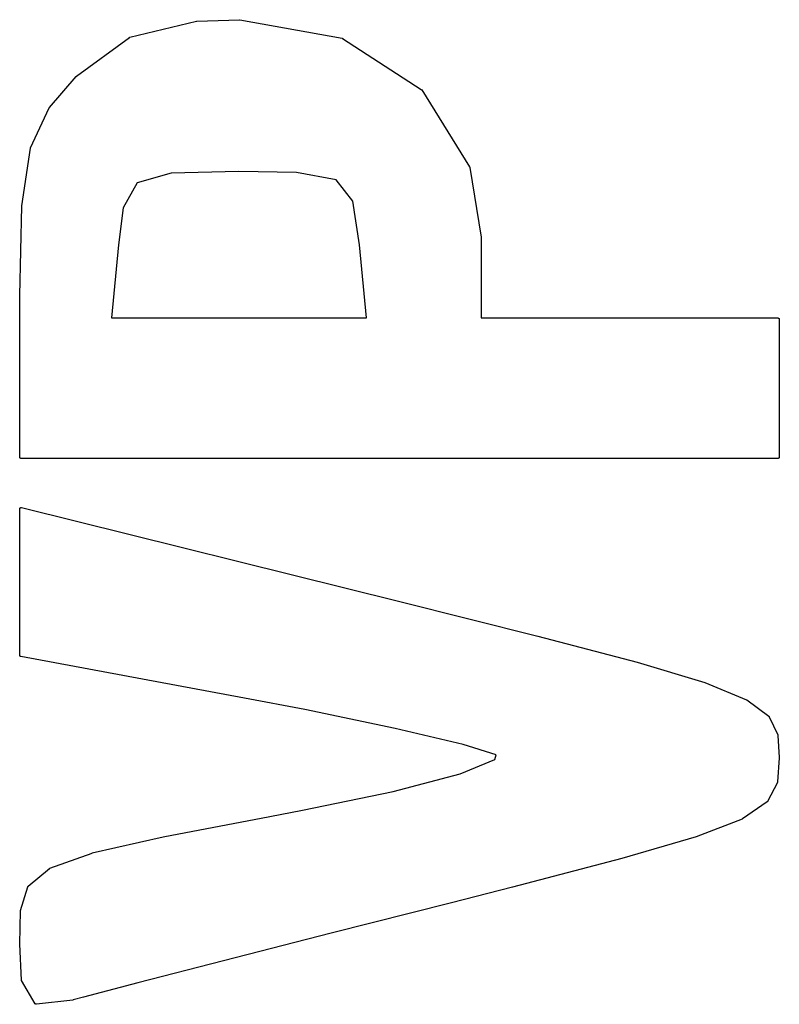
# Model space of a CAD drawing. Extents: x 3.09 to 8.99, y -6.18 to -2.41.
# Tile 17 of 119: x 3.1 to 3.21, y -3.63 to -3.49. Entities that reach past the tile are written whole.
import ezdxf

# ---------------------------------------------------------------- set-up
doc = ezdxf.new("R2010")
doc.units = 0
doc.header["$MEASUREMENT"] = 0
doc.layers.add('BLACK', color=7, linetype='CONTINUOUS')

msp = doc.modelspace()

# ---------------------------------------------------------------- linework, layer by layer
at = {"layer": 'BLACK', "linetype": 'CONTINUOUS'}
for p, q in [((3.11248, -3.49401), (3.12218, -3.4917)), ((3.12218, -3.4917), (3.12218, -3.4917)), ((3.12218, -3.4917), (3.1222, -3.4917)), ((3.1222, -3.4917), (3.12221, -3.4917)), ((3.12221, -3.4917), (3.12843, -3.49147)), ((3.12843, -3.49147), (3.12843, -3.49147)), ((3.12843, -3.49147), (3.12843, -3.49147)), ((3.12843, -3.49147), (3.12844, -3.49147)), ((3.12844, -3.49147), (3.12845, -3.49147)), ((3.12845, -3.49147), (3.12847, -3.49147)), ((3.12847, -3.49147), (3.12847, -3.49147)), ((3.12847, -3.49147), (3.12847, -3.49147)), ((3.12847, -3.49147), (3.14332, -3.49416)), ((3.10473, -3.49969), (3.11241, -3.49404)), ((3.11241, -3.49404), (3.11243, -3.49403)), ((3.11241, -3.49404), (3.11241, -3.49404)), ((3.11243, -3.49403), (3.11244, -3.49402)), ((3.11244, -3.49402), (3.11244, -3.49402)), ((3.11244, -3.49402), (3.11244, -3.49402)), ((3.11244, -3.49402), (3.11246, -3.49402)), ((3.11246, -3.49402), (3.11248, -3.49401)), ((3.11248, -3.49401), (3.11248, -3.49401)), ((3.11248, -3.49401), (3.11248, -3.49401)), ((3.11248, -3.49401), (3.11248, -3.49401)), ((3.14332, -3.49416), (3.14332, -3.49416)), ((3.14332, -3.49416), (3.14334, -3.49417)), ((3.14334, -3.49417), (3.14336, -3.49417)), ((3.14336, -3.49417), (3.14336, -3.49417)), ((3.14336, -3.49417), (3.14336, -3.49417)), ((3.14336, -3.49417), (3.14338, -3.49418)), ((3.14338, -3.49418), (3.14339, -3.49419)), ((3.14339, -3.49419), (3.14339, -3.49419)), ((3.14339, -3.49419), (3.14339, -3.49419)), ((3.14339, -3.49419), (3.14339, -3.49419)), ((3.14339, -3.49419), (3.15483, -3.50161)), ((3.10472, -3.4997), (3.10473, -3.49969)), ((3.10473, -3.49969), (3.10473, -3.49969)), ((3.10473, -3.49969), (3.10473, -3.49969)), ((3.1008, -3.50421), (3.1047, -3.49972)), ((3.1047, -3.49972), (3.10472, -3.4997)), ((3.1047, -3.49972), (3.1047, -3.49972)), ((3.1047, -3.49972), (3.1047, -3.49972)), ((3.1047, -3.49972), (3.1047, -3.49972)), ((3.15483, -3.50161), (3.15483, -3.50161)), ((3.15483, -3.50161), (3.15483, -3.50161)), ((3.15483, -3.50161), (3.15484, -3.50161)), ((3.15484, -3.50161), (3.15485, -3.50162)), ((3.15485, -3.50162), (3.15486, -3.50163)), ((3.15486, -3.50163), (3.15486, -3.50164)), ((3.15486, -3.50164), (3.15487, -3.50164)), ((3.15487, -3.50164), (3.15488, -3.50165)), ((3.15488, -3.50165), (3.15489, -3.50166)), ((3.15489, -3.50166), (3.15489, -3.50167)), ((3.15489, -3.50167), (3.15489, -3.50167)), ((3.15489, -3.50167), (3.16185, -3.51286)), ((3.09804, -3.51008), (3.10077, -3.50426)), ((3.10077, -3.50426), (3.10078, -3.50425)), ((3.10078, -3.50424), (3.10079, -3.50423)), ((3.10078, -3.50425), (3.10078, -3.50424)), ((3.10078, -3.50425), (3.10078, -3.50425)), ((3.10079, -3.50423), (3.1008, -3.50422)), ((3.1008, -3.50422), (3.1008, -3.50421)), ((3.1008, -3.50422), (3.1008, -3.50422)), ((3.09677, -3.51851), (3.09802, -3.51014)), ((3.09802, -3.51014), (3.09803, -3.51013)), ((3.09802, -3.51014), (3.09802, -3.51014)), ((3.09803, -3.5101), (3.09804, -3.51009)), ((3.09803, -3.51011), (3.09803, -3.5101)), ((3.09803, -3.51012), (3.09803, -3.51011)), ((3.09803, -3.51013), (3.09803, -3.51012)), ((3.09804, -3.51009), (3.09804, -3.51008)), ((3.11847, -3.51376), (3.11352, -3.51516)), ((3.12833, -3.51353), (3.11847, -3.51376)), ((3.13668, -3.51365), (3.12833, -3.51353)), ((3.14246, -3.51473), (3.13668, -3.51365)), ((3.16185, -3.51286), (3.16185, -3.51287)), ((3.16185, -3.51287), (3.16185, -3.51287)), ((3.16185, -3.51287), (3.16185, -3.51287)), ((3.16185, -3.51287), (3.16186, -3.51287)), ((3.16186, -3.51287), (3.16186, -3.51288)), ((3.16186, -3.51288), (3.16187, -3.5129)), ((3.16187, -3.5129), (3.16187, -3.5129)), ((3.16187, -3.5129), (3.16187, -3.5129)), ((3.16187, -3.5129), (3.16188, -3.51292)), ((3.16188, -3.51292), (3.16188, -3.51294)), ((3.16188, -3.51294), (3.16353, -3.52305)), ((3.11352, -3.51516), (3.11152, -3.5188)), ((3.14489, -3.51783), (3.14246, -3.51473)), ((3.14585, -3.52419), (3.14489, -3.51783)), ((3.09647, -3.53151), (3.09677, -3.51854)), ((3.09677, -3.51852), (3.09677, -3.51851)), ((3.09677, -3.51853), (3.09677, -3.51852)), ((3.09677, -3.51854), (3.09677, -3.51853)), ((3.11152, -3.5188), (3.11082, -3.52419)), ((3.16353, -3.52305), (3.16353, -3.52305)), ((3.16353, -3.52305), (3.16353, -3.52306)), ((3.16353, -3.52306), (3.16353, -3.52308)), ((3.16353, -3.52308), (3.16353, -3.5348)), ((3.11082, -3.52419), (3.10979, -3.5348)), ((3.14687, -3.5348), (3.14585, -3.52419)), ((3.09647, -3.555), (3.09647, -3.53151)), ((3.09647, -3.53151), (3.09647, -3.53151)), ((3.09647, -3.53151), (3.09647, -3.53151)), ((3.10979, -3.5348), (3.14687, -3.5348)), ((3.16353, -3.5348), (3.20667, -3.5348)), ((3.20667, -3.5348), (3.20669, -3.53481)), ((3.20669, -3.53481), (3.20671, -3.53481)), ((3.20671, -3.53481), (3.20671, -3.53481)), ((3.20671, -3.53481), (3.20671, -3.53481)), ((3.20671, -3.53481), (3.20673, -3.53481)), ((3.20673, -3.53481), (3.20674, -3.53482)), ((3.20674, -3.53482), (3.20674, -3.53482)), ((3.20674, -3.53482), (3.20674, -3.53482)), ((3.20674, -3.53482), (3.20676, -3.53483)), ((3.20676, -3.53483), (3.20678, -3.53484)), ((3.20678, -3.53484), (3.20678, -3.53484)), ((3.20678, -3.53484), (3.20678, -3.53484)), ((3.20678, -3.53484), (3.20679, -3.53485)), ((3.20679, -3.53485), (3.20681, -3.53486)), ((3.20681, -3.53486), (3.20681, -3.53486)), ((3.20681, -3.53486), (3.20681, -3.53486)), ((3.20681, -3.53486), (3.20682, -3.53488)), ((3.20682, -3.53488), (3.20683, -3.53489)), ((3.20683, -3.53489), (3.20683, -3.53489)), ((3.20683, -3.53489), (3.20683, -3.53489)), ((3.20683, -3.53489), (3.20684, -3.53491)), ((3.20684, -3.53491), (3.20685, -3.53492)), ((3.20685, -3.53492), (3.20685, -3.53493)), ((3.20685, -3.53493), (3.20685, -3.53493)), ((3.20685, -3.53493), (3.20685, -3.53494)), ((3.20685, -3.53494), (3.20686, -3.53496)), ((3.20686, -3.53496), (3.20686, -3.53496)), ((3.20686, -3.53496), (3.20686, -3.53496)), ((3.20686, -3.53496), (3.20686, -3.53498)), ((3.20686, -3.53498), (3.20686, -3.535)), ((3.20686, -3.535), (3.20686, -3.555)), ((3.09647, -3.55502), (3.09647, -3.555)), ((3.09647, -3.55504), (3.09647, -3.55502)), ((3.09648, -3.55505), (3.09647, -3.55504)), ((3.09647, -3.55504), (3.09647, -3.55504)), ((3.09647, -3.55504), (3.09647, -3.55504)), ((3.09648, -3.55507), (3.09648, -3.55505)), ((3.09649, -3.55509), (3.09648, -3.55507)), ((3.09648, -3.55507), (3.09648, -3.55507)), ((3.09648, -3.55507), (3.09648, -3.55507)), ((3.0965, -3.55511), (3.09649, -3.55509)), ((3.09652, -3.55512), (3.0965, -3.55511)), ((3.0965, -3.55511), (3.0965, -3.55511)), ((3.0965, -3.55511), (3.0965, -3.55511)), ((3.09653, -3.55514), (3.09652, -3.55512)), ((3.09654, -3.55515), (3.09653, -3.55514)), ((3.09653, -3.55514), (3.09653, -3.55514)), ((3.09653, -3.55514), (3.09653, -3.55514)), ((3.09656, -3.55516), (3.09654, -3.55515)), ((3.09657, -3.55517), (3.09656, -3.55516)), ((3.09656, -3.55516), (3.09656, -3.55516)), ((3.09656, -3.55516), (3.09656, -3.55516)), ((3.09659, -3.55518), (3.09657, -3.55517)), ((3.0966, -3.55519), (3.09659, -3.55518)), ((3.09659, -3.55518), (3.09659, -3.55518)), ((3.09659, -3.55518), (3.09659, -3.55518)), ((3.09663, -3.55519), (3.0966, -3.55519)), ((3.09664, -3.55519), (3.09663, -3.55519)), ((3.09663, -3.55519), (3.09663, -3.55519)), ((3.09663, -3.55519), (3.09663, -3.55519)), ((3.09666, -3.5552), (3.09664, -3.55519)), ((3.20667, -3.5552), (3.09666, -3.5552)), ((3.20669, -3.55519), (3.20667, -3.5552)), ((3.2067, -3.55519), (3.20669, -3.55519)), ((3.20672, -3.55519), (3.2067, -3.55519)), ((3.2067, -3.55519), (3.2067, -3.55519)), ((3.2067, -3.55519), (3.2067, -3.55519)), ((3.20674, -3.55518), (3.20672, -3.55519)), ((3.20676, -3.55517), (3.20674, -3.55518)), ((3.20674, -3.55518), (3.20674, -3.55518)), ((3.20674, -3.55518), (3.20674, -3.55518)), ((3.20677, -3.55516), (3.20676, -3.55517)), ((3.20678, -3.55516), (3.20677, -3.55516)), ((3.20677, -3.55516), (3.20677, -3.55516)), ((3.20679, -3.55515), (3.20678, -3.55516)), ((3.2068, -3.55514), (3.20679, -3.55515)), ((3.20681, -3.55514), (3.2068, -3.55514)), ((3.2068, -3.55514), (3.2068, -3.55514)), ((3.20682, -3.55513), (3.20681, -3.55514)), ((3.20683, -3.55511), (3.20682, -3.55513)), ((3.20684, -3.5551), (3.20683, -3.55511)), ((3.20683, -3.55511), (3.20683, -3.55511)), ((3.20683, -3.55511), (3.20683, -3.55511)), ((3.20685, -3.55508), (3.20684, -3.5551)), ((3.20686, -3.55504), (3.20685, -3.55506)), ((3.20685, -3.55506), (3.20685, -3.55508)), ((3.20685, -3.55508), (3.20685, -3.55508)), ((3.20685, -3.55508), (3.20685, -3.55508)), ((3.20686, -3.555), (3.20686, -3.55502)), ((3.20686, -3.55502), (3.20686, -3.55504)), ((3.20686, -3.55504), (3.20686, -3.55504)), ((3.20686, -3.55504), (3.20686, -3.55504)), ((3.09647, -3.5625), (3.09648, -3.56249)), ((3.09647, -3.56251), (3.09647, -3.5625)), ((3.09647, -3.56253), (3.09647, -3.56251)), ((3.09647, -3.58378), (3.09647, -3.56253)), ((3.09647, -3.56253), (3.09647, -3.56253)), ((3.09647, -3.56253), (3.09647, -3.56253)), ((3.09648, -3.56247), (3.09649, -3.56246)), ((3.09648, -3.56249), (3.09648, -3.56247)), ((3.09648, -3.56249), (3.09648, -3.56249)), ((3.09649, -3.56245), (3.0965, -3.56244)), ((3.09649, -3.56246), (3.09649, -3.56245)), ((3.09649, -3.56246), (3.09649, -3.56246)), ((3.0965, -3.56243), (3.09651, -3.56242)), ((3.0965, -3.56244), (3.0965, -3.56243)), ((3.09651, -3.56242), (3.09652, -3.56241)), ((3.09651, -3.56242), (3.09651, -3.56242)), ((3.09652, -3.56241), (3.09653, -3.5624)), ((3.09653, -3.56239), (3.09655, -3.56238)), ((3.09653, -3.5624), (3.09653, -3.56239)), ((3.09653, -3.56239), (3.09653, -3.56239)), ((3.09655, -3.56238), (3.09656, -3.56237)), ((3.09656, -3.56237), (3.09656, -3.56237)), ((3.09656, -3.56237), (3.09657, -3.56237)), ((3.09657, -3.56237), (3.09658, -3.56236)), ((3.09658, -3.56236), (3.09659, -3.56235)), ((3.09659, -3.56235), (3.0966, -3.56235)), ((3.0966, -3.56235), (3.0966, -3.56235)), ((3.0966, -3.56235), (3.09662, -3.56235)), ((3.09662, -3.56235), (3.09663, -3.56234)), ((3.09663, -3.56234), (3.09663, -3.56234)), ((3.09663, -3.56234), (3.09664, -3.56234)), ((3.09664, -3.56234), (3.09665, -3.56234)), ((3.09665, -3.56234), (3.09667, -3.56234)), ((3.09667, -3.56234), (3.09668, -3.56234)), ((3.09667, -3.56234), (3.09667, -3.56234)), ((3.09668, -3.56234), (3.09669, -3.56234)), ((3.09669, -3.56234), (3.09671, -3.56234)), ((3.09671, -3.56234), (3.09671, -3.56235)), ((3.09671, -3.56235), (3.09671, -3.56235)), ((3.09671, -3.56235), (3.15171, -3.576)), ((3.15171, -3.576), (3.15171, -3.576)), ((3.15171, -3.576), (3.17175, -3.58101)), ((3.17175, -3.58101), (3.17175, -3.58101)), ((3.17175, -3.58101), (3.17175, -3.58101)), ((3.17175, -3.58101), (3.18621, -3.5848)), ((3.09647, -3.5838), (3.09647, -3.58378)), ((3.09647, -3.58378), (3.09647, -3.58378)), ((3.09647, -3.58378), (3.09647, -3.58378)), ((3.09647, -3.58382), (3.09647, -3.5838)), ((3.09648, -3.58383), (3.09647, -3.58382)), ((3.09647, -3.58382), (3.09647, -3.58382)), ((3.09647, -3.58382), (3.09647, -3.58382)), ((3.09648, -3.58385), (3.09648, -3.58383)), ((3.09649, -3.58385), (3.09648, -3.58385)), ((3.09648, -3.58385), (3.09648, -3.58385)), ((3.09649, -3.58387), (3.09649, -3.58385)), ((3.0965, -3.58389), (3.09649, -3.58387)), ((3.09651, -3.5839), (3.0965, -3.58389)), ((3.0965, -3.58389), (3.0965, -3.58389)), ((3.0965, -3.58389), (3.0965, -3.58389)), ((3.09653, -3.58392), (3.09651, -3.5839)), ((3.09655, -3.58393), (3.09653, -3.58392)), ((3.09653, -3.58392), (3.09653, -3.58392)), ((3.09653, -3.58392), (3.09653, -3.58392)), ((3.09656, -3.58394), (3.09655, -3.58393)), ((3.09658, -3.58395), (3.09656, -3.58394)), ((3.09656, -3.58394), (3.09656, -3.58394)), ((3.09656, -3.58394), (3.09656, -3.58394)), ((3.09659, -3.58396), (3.09658, -3.58395)), ((3.09661, -3.58397), (3.09659, -3.58396)), ((3.09659, -3.58396), (3.09659, -3.58396)), ((3.09659, -3.58396), (3.09659, -3.58396)), ((3.09663, -3.58397), (3.09661, -3.58397)), ((3.12913, -3.59), (3.09663, -3.58397)), ((3.09663, -3.58397), (3.09663, -3.58397)), ((3.09663, -3.58397), (3.09663, -3.58397)), ((3.09663, -3.58397), (3.09663, -3.58397)), ((3.18621, -3.5848), (3.18621, -3.5848)), ((3.18621, -3.5848), (3.18622, -3.5848)), ((3.18622, -3.5848), (3.18622, -3.5848)), ((3.18622, -3.5848), (3.19602, -3.58775)), ((3.19602, -3.58775), (3.19602, -3.58775)), ((3.19602, -3.58775), (3.19603, -3.58776)), ((3.19603, -3.58776), (3.19604, -3.58776)), ((3.19604, -3.58776), (3.20208, -3.59024)), ((3.13791, -3.59168), (3.12913, -3.59)), ((3.12913, -3.59), (3.12913, -3.59)), ((3.20208, -3.59024), (3.20208, -3.59024)), ((3.20208, -3.59024), (3.20209, -3.59024)), ((3.20209, -3.59024), (3.20209, -3.59024)), ((3.20209, -3.59024), (3.2021, -3.59025)), ((3.2021, -3.59025), (3.20212, -3.59026)), ((3.20212, -3.59026), (3.20212, -3.59026)), ((3.20212, -3.59026), (3.20212, -3.59026)), ((3.20212, -3.59026), (3.20532, -3.59264)), ((3.15105, -3.59442), (3.13791, -3.59168)), ((3.20532, -3.59264), (3.20532, -3.59264)), ((3.20532, -3.59264), (3.20533, -3.59265)), ((3.20533, -3.59265), (3.20533, -3.59265)), ((3.20533, -3.59265), (3.20534, -3.59266)), ((3.20534, -3.59266), (3.20535, -3.59267)), ((3.20535, -3.59267), (3.20535, -3.59267)), ((3.20535, -3.59267), (3.20536, -3.59268)), ((3.20536, -3.59268), (3.20536, -3.59269)), ((3.20536, -3.59269), (3.20537, -3.5927)), ((3.20537, -3.5927), (3.20537, -3.5927)), ((3.20537, -3.5927), (3.20538, -3.59271)), ((3.20538, -3.59271), (3.20663, -3.59536)), ((3.16093, -3.59675), (3.15105, -3.59442)), ((3.20663, -3.59536), (3.20663, -3.59536)), ((3.20663, -3.59536), (3.20664, -3.59537)), ((3.20664, -3.59537), (3.20664, -3.59539)), ((3.20664, -3.59539), (3.20664, -3.59539)), ((3.20664, -3.59539), (3.20664, -3.59539)), ((3.20664, -3.59539), (3.20665, -3.59541)), ((3.20665, -3.59541), (3.20665, -3.59543)), ((3.20665, -3.59543), (3.20686, -3.59866)), ((3.16572, -3.59825), (3.16093, -3.59675)), ((3.16554, -3.59895), (3.16572, -3.59825)), ((3.16048, -3.60099), (3.16554, -3.59895)), ((3.20686, -3.59869), (3.2066, -3.60218)), ((3.20686, -3.59866), (3.20686, -3.59866)), ((3.20686, -3.59866), (3.20686, -3.59868)), ((3.20686, -3.59868), (3.20686, -3.59869)), ((3.15075, -3.60356), (3.16048, -3.60099)), ((3.20658, -3.60225), (3.20515, -3.60502)), ((3.20659, -3.60222), (3.20658, -3.60225)), ((3.2066, -3.6022), (3.20659, -3.60222)), ((3.20659, -3.60222), (3.20659, -3.60222)), ((3.20659, -3.60222), (3.20659, -3.60222)), ((3.20659, -3.60222), (3.20659, -3.60222)), ((3.2066, -3.60218), (3.2066, -3.60218)), ((3.2066, -3.60218), (3.2066, -3.6022)), ((3.13758, -3.60631), (3.15075, -3.60356)), ((3.20509, -3.60509), (3.20151, -3.60755)), ((3.2051, -3.60508), (3.20509, -3.60508)), ((3.20509, -3.60508), (3.20509, -3.60509)), ((3.20511, -3.60507), (3.2051, -3.60508)), ((3.20512, -3.60506), (3.20511, -3.60506)), ((3.20511, -3.60506), (3.20511, -3.60507)), ((3.20513, -3.60505), (3.20512, -3.60506)), ((3.20514, -3.60503), (3.20513, -3.60504)), ((3.20513, -3.60504), (3.20513, -3.60505)), ((3.20515, -3.60502), (3.20514, -3.60503)), ((3.20514, -3.60503), (3.20514, -3.60503)), ((3.20515, -3.60502), (3.20515, -3.60502)), ((3.13281, -3.6072), (3.13758, -3.60631)), ((3.1173, -3.61017), (3.13281, -3.6072)), ((3.13281, -3.6072), (3.13281, -3.6072)), ((3.13281, -3.6072), (3.13281, -3.6072)), ((3.20147, -3.60758), (3.19477, -3.61017)), ((3.20149, -3.60757), (3.20147, -3.60757)), ((3.20147, -3.60757), (3.20147, -3.60757)), ((3.20147, -3.60757), (3.20147, -3.60758)), ((3.2015, -3.60756), (3.20149, -3.60757)), ((3.20151, -3.60756), (3.2015, -3.60756)), ((3.2015, -3.60756), (3.2015, -3.60756)), ((3.20151, -3.60755), (3.20151, -3.60756)), ((3.10701, -3.61251), (3.1173, -3.61017)), ((3.1173, -3.61017), (3.1173, -3.61017)), ((3.1173, -3.61017), (3.1173, -3.61017)), ((3.1173, -3.61017), (3.1173, -3.61017)), ((3.19476, -3.61018), (3.18397, -3.61333)), ((3.19477, -3.61017), (3.19476, -3.61017)), ((3.19476, -3.61017), (3.19476, -3.61018)), ((3.19477, -3.61017), (3.19477, -3.61017)), ((3.10084, -3.61472), (3.10698, -3.61252)), ((3.10698, -3.61252), (3.10699, -3.61252)), ((3.10699, -3.61252), (3.107, -3.61251)), ((3.107, -3.61251), (3.10701, -3.61251)), ((3.18396, -3.61333), (3.16811, -3.61747)), ((3.18397, -3.61333), (3.18396, -3.61333)), ((3.18396, -3.61333), (3.18396, -3.61333)), ((3.18396, -3.61333), (3.18396, -3.61333)), ((3.09771, -3.61733), (3.10078, -3.61476)), ((3.10078, -3.61476), (3.10079, -3.61475)), ((3.10078, -3.61476), (3.10078, -3.61476)), ((3.10079, -3.61475), (3.1008, -3.61474)), ((3.1008, -3.61474), (3.10081, -3.61474)), ((3.10081, -3.61474), (3.10081, -3.61473)), ((3.10081, -3.61473), (3.10083, -3.61473)), ((3.10083, -3.61473), (3.10084, -3.61472)), ((3.09659, -3.62087), (3.09765, -3.61742)), ((3.09765, -3.61742), (3.09766, -3.61741)), ((3.09765, -3.61742), (3.09765, -3.61742)), ((3.09766, -3.61741), (3.09766, -3.61739)), ((3.09766, -3.61739), (3.09767, -3.61739)), ((3.09767, -3.61739), (3.09768, -3.61737)), ((3.09767, -3.61739), (3.09767, -3.61739)), ((3.09768, -3.61737), (3.09769, -3.61736)), ((3.09769, -3.61735), (3.0977, -3.61734)), ((3.09769, -3.61736), (3.09769, -3.61735)), ((3.09769, -3.61736), (3.09769, -3.61736)), ((3.0977, -3.61734), (3.09771, -3.61733)), ((3.1681, -3.61747), (3.15922, -3.61973)), ((3.16811, -3.61747), (3.1681, -3.61747)), ((3.1681, -3.61747), (3.1681, -3.61747)), ((3.15922, -3.61973), (3.14175, -3.62417)), ((3.09647, -3.62574), (3.09658, -3.62092)), ((3.09658, -3.62092), (3.09659, -3.62091)), ((3.09658, -3.62092), (3.09658, -3.62092)), ((3.09659, -3.62088), (3.09659, -3.62087)), ((3.09659, -3.62089), (3.09659, -3.62088)), ((3.09659, -3.62088), (3.09659, -3.62088)), ((3.09659, -3.62091), (3.09659, -3.62089)), ((3.09659, -3.62091), (3.09659, -3.62091)), ((3.14175, -3.62417), (3.12609, -3.62817)), ((3.14175, -3.62417), (3.14175, -3.62417)), ((3.09647, -3.62575), (3.09647, -3.62574)), ((3.09671, -3.63096), (3.09647, -3.62575)), ((3.09647, -3.62575), (3.09647, -3.62575)), ((3.09647, -3.62575), (3.09647, -3.62575)), ((3.12609, -3.62817), (3.11362, -3.63138)), ((3.12609, -3.62817), (3.12609, -3.62817)), ((3.12609, -3.62817), (3.12609, -3.62817)), ((3.12609, -3.62817), (3.12609, -3.62817)), ((3.12609, -3.62817), (3.12609, -3.62817)), ((3.09672, -3.63097), (3.09671, -3.63096)), ((3.09672, -3.63099), (3.09672, -3.63097)), ((3.09672, -3.63097), (3.09672, -3.63097)), ((3.09672, -3.631), (3.09672, -3.63099)), ((3.09672, -3.63101), (3.09672, -3.631)), ((3.09672, -3.631), (3.09672, -3.631)), ((3.09673, -3.63102), (3.09672, -3.63101)), ((3.09673, -3.63103), (3.09673, -3.63102)), ((3.09674, -3.63104), (3.09673, -3.63103)), ((3.09674, -3.63105), (3.09674, -3.63104)), ((3.09873, -3.6344), (3.09674, -3.63105)), ((3.09674, -3.63105), (3.09674, -3.63105)), ((3.11362, -3.63138), (3.10572, -3.63345)), ((3.11362, -3.63138), (3.11362, -3.63138)), ((3.10419, -3.63387), (3.09892, -3.63449)), ((3.1042, -3.63387), (3.10419, -3.63387)), ((3.10422, -3.63386), (3.1042, -3.63387)), ((3.10572, -3.63345), (3.10422, -3.63386)), ((3.10422, -3.63386), (3.10422, -3.63386)), ((3.09874, -3.63441), (3.09873, -3.6344)), ((3.09875, -3.63442), (3.09874, -3.63441)), ((3.09875, -3.63443), (3.09875, -3.63442)), ((3.09876, -3.63444), (3.09875, -3.63443)), ((3.09875, -3.63443), (3.09875, -3.63443)), ((3.09877, -3.63445), (3.09876, -3.63444)), ((3.09878, -3.63445), (3.09877, -3.63445)), ((3.09879, -3.63446), (3.09878, -3.63445)), ((3.09878, -3.63445), (3.09878, -3.63445)), ((3.09881, -3.63447), (3.09879, -3.63446)), ((3.09883, -3.63448), (3.09881, -3.63447)), ((3.09881, -3.63447), (3.09881, -3.63447)), ((3.09881, -3.63447), (3.09881, -3.63447)), ((3.09884, -3.63449), (3.09883, -3.63448)), ((3.09885, -3.63449), (3.09884, -3.63449)), ((3.09886, -3.63449), (3.09885, -3.63449)), ((3.09885, -3.63449), (3.09885, -3.63449)), ((3.09888, -3.63449), (3.09886, -3.63449)), ((3.09889, -3.63449), (3.09888, -3.63449)), ((3.09888, -3.63449), (3.09888, -3.63449)), ((3.0989, -3.63449), (3.09889, -3.63449)), ((3.09892, -3.63449), (3.0989, -3.63449)), ((3.09892, -3.63449), (3.09892, -3.63449))]:
    msp.add_line(p, q, dxfattribs=at)

doc.saveas('drawing.dxf')
